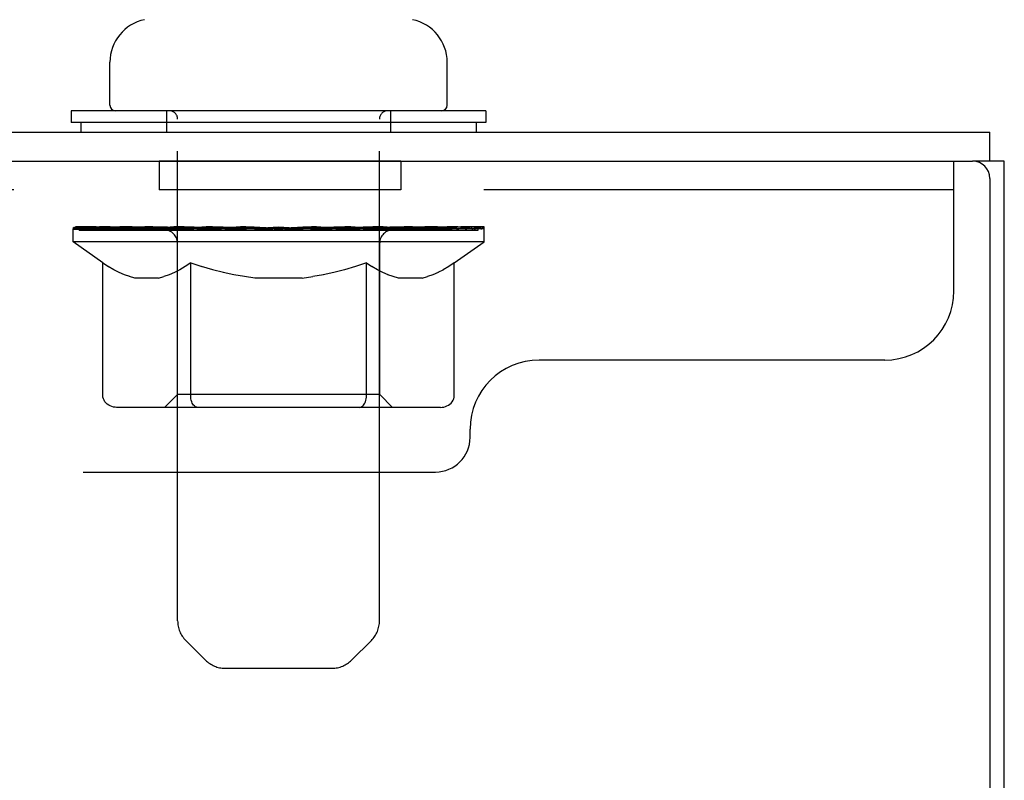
# Model space of a CAD drawing. Header units: inches. Extents: x 0 to 309, y 0 to 200.
# Tile 94 of 109: x 197.16 to 200.72, y 132.04 to 134.79. Entities that reach past the tile are written whole.
import ezdxf

# ---------------------------------------------------------------- set-up
doc = ezdxf.new("R2010")
doc.units = ezdxf.units.IN
doc.header["$LTSCALE"] = 17
doc.header["$MEASUREMENT"] = 0
doc.linetypes.add('HIDDEN', pattern=[0.2, 0.1, -0.1])
doc.layers.get('0').update_dxf_attribs({"linetype": 'CONTINUOUS'})
doc.layers.add('02___PRT_ALL_AXES', color=7, linetype='CONTINUOUS')
doc.layers.add('DEFAULT_2', color=8, linetype='HIDDEN')

msp = doc.modelspace()

# ---------------------------------------------------------------- linework, layer by layer
at = {"color": 7, "linetype": 'Continuous'}
for p, q in [((197.4838, 134.4807), (197.4838, 134.6365)), ((198.7038, 134.4807), (198.7038, 134.6365)), ((197.3438, 134.4607), (197.3438, 134.4187)), ((198.8438, 134.4607), (197.3438, 134.4607)), ((198.8438, 134.4607), (198.8438, 134.4187)), ((198.8438, 134.4187), (197.3438, 134.4187)), ((197.3788, 134.4187), (197.3788, 134.3827)), ((198.8088, 134.4187), (198.8088, 134.3827)), ((200.6668, 134.2787), (200.6668, 134.3827)), ((200.7188, 134.2787), (200.6043, 134.2787)), ((200.7188, 62.4867), (200.7188, 134.2787))]:
    msp.add_line(p, q, dxfattribs=at)
at = {"color": 3, "linetype": 'Continuous'}
for p, q in [((164.9653, 134.3827), (200.6668, 134.3827)), ((164.9658, 134.2787), (200.6043, 134.2787)), ((200.6668, 134.2162), (200.6668, 62.5492))]:
    msp.add_line(p, q, dxfattribs=at)
at = {"color": 7, "linetype": 'Continuous'}
for centre, radius, start, end in [((197.6408, 134.6365), 0.157, 101.6478, 180), ((198.5468, 134.6365), 0.157, 0, 78.3522), ((197.5038, 134.4807), 0.02, 180, 270), ((198.6838, 134.4807), 0.02, 270, 360)]:
    msp.add_arc(centre, radius, start, end, dxfattribs=at)
at = {"color": 3, "linetype": 'Continuous'}
msp.add_arc((200.6043, 134.2162), 0.0625, 0, 90, dxfattribs=at)
at = {"layer": '02___PRT_ALL_AXES', "color": 8, "linetype": 'HIDDEN'}
for p, q in [((197.6616, 134.2787), (197.6616, 134.1747)), ((198.5366, 134.2787), (197.6616, 134.2787)), ((198.5366, 134.2787), (198.5366, 134.1747)), ((198.5366, 134.1747), (197.6616, 134.1747))]:
    msp.add_line(p, q, dxfattribs=at)
at = {"layer": 'DEFAULT_2', "color": 8, "linetype": 'HIDDEN'}
for p, q in [((197.6888, 134.4607), (197.6888, 134.3827)), ((198.4988, 134.4607), (198.4988, 134.3827)), ((197.7288, 132.6151), (197.7288, 134.4307)), ((198.4588, 132.6151), (198.4588, 134.4307)), ((200.5366, 133.8087), (200.5366, 134.2787)), ((200.5366, 134.1747), (164.9116, 134.1747)), ((197.3503, 133.986), (197.3503, 134.0329)), ((197.3503, 134.0326), (197.707, 134.0326)), ((197.3515, 134.0326), (197.3515, 134.0381)), ((197.4918, 134.0366), (197.3515, 134.0381)), ((197.3616, 134.0329), (197.3616, 134.0407)), ((197.3722, 134.029), (197.3722, 134.033)), ((197.3722, 134.029), (198.8154, 134.029)), ((197.3826, 134.029), (197.3826, 134.033)), ((197.3837, 134.029), (197.3837, 134.033)), ((197.3951, 134.0329), (197.3951, 134.0407)), ((197.4146, 134.029), (197.4146, 134.033)), ((197.4168, 134.029), (197.4168, 134.033)), ((197.4499, 134.0329), (197.4499, 134.0407)), ((197.4673, 134.029), (197.4673, 134.033)), ((197.4705, 134.029), (197.4705, 134.033)), ((197.4918, 134.0326), (197.4918, 134.0366)), ((197.5243, 134.0329), (197.5243, 134.0407)), ((197.5256, 134.029), (197.5256, 134.0326)), ((197.5263, 134.029), (197.5263, 134.0326)), ((197.5294, 134.029), (197.5294, 134.0326)), ((197.5389, 134.029), (197.5389, 134.033)), ((197.5392, 134.029), (197.5392, 134.0326)), ((197.5431, 134.029), (197.5431, 134.033)), ((197.5463, 134.029), (197.5463, 134.0338)), ((197.5502, 134.029), (197.5502, 134.0326)), ((197.5695, 134.029), (197.5695, 134.0326)), ((197.5876, 134.029), (197.5876, 134.0326)), ((197.59, 134.029), (197.59, 134.0358)), ((197.6159, 134.0329), (197.6159, 134.0407)), ((197.6159, 134.029), (197.6159, 134.0326)), ((197.6275, 134.029), (197.6275, 134.033)), ((197.6325, 134.029), (197.6325, 134.033)), ((197.6404, 134.029), (197.6404, 134.0326)), ((197.6561, 134.029), (197.6561, 134.0375)), ((197.6767, 134.029), (197.6767, 134.0326)), ((197.6794, 134.029), (197.6794, 134.0326)), ((197.707, 134.029), (197.707, 134.0326)), ((197.7853, 134.0326), (197.7196, 134.0326)), ((197.7221, 134.0329), (197.7221, 134.0407)), ((197.7302, 134.029), (197.7302, 134.033)), ((197.7358, 134.029), (197.7358, 134.033)), ((197.7425, 134.029), (197.7425, 134.0389)), ((197.7502, 134.029), (197.7502, 134.0326)), ((197.7615, 134.029), (197.7615, 134.0326)), ((197.7853, 134.029), (197.7853, 134.0326)), ((197.873, 134.0326), (197.8104, 134.0326)), ((197.8342, 134.029), (197.8342, 134.0326)), ((197.8395, 134.0329), (197.8395, 134.0407)), ((197.8439, 134.029), (197.8439, 134.033)), ((197.8467, 134.029), (197.8467, 134.0399)), ((197.8501, 134.029), (197.8501, 134.033)), ((197.8594, 134.029), (197.8594, 134.0331)), ((197.873, 134.029), (197.873, 134.0326)), ((197.9674, 134.0326), (197.9097, 134.0326)), ((197.926, 134.029), (197.926, 134.0326)), ((197.9591, 134.0326), (198.0938, 134.0407)), ((197.9647, 134.0329), (197.9647, 134.0407)), ((197.9653, 134.0405), (197.9647, 134.0407)), ((197.9653, 134.033), (197.9653, 134.0405)), ((197.9653, 134.029), (197.9653, 134.033)), ((197.9674, 134.029), (197.9674, 134.0326)), ((197.9703, 134.029), (197.9703, 134.0332)), ((197.9717, 134.029), (197.9717, 134.033)), ((198.0656, 134.0326), (198.0147, 134.0326)), ((198.0229, 134.029), (198.0229, 134.0326)), ((198.0656, 134.029), (198.0656, 134.0326)), ((198.0908, 134.0331), (198.0905, 134.033)), ((198.0905, 134.029), (198.0905, 134.033)), ((198.0908, 134.029), (198.0908, 134.0331)), ((198.0938, 134.0329), (198.0938, 134.0407)), ((198.0938, 134.0407), (198.2286, 134.0326)), ((198.0968, 134.029), (198.0968, 134.0331)), ((198.0968, 134.0331), (198.0971, 134.033)), ((198.0971, 134.029), (198.0971, 134.033)), ((198.122, 134.029), (198.122, 134.0326)), ((198.122, 134.0326), (198.1729, 134.0326)), ((198.1647, 134.029), (198.1647, 134.0326)), ((198.2159, 134.029), (198.2159, 134.033)), ((198.2173, 134.029), (198.2173, 134.0332)), ((198.2203, 134.029), (198.2203, 134.0326)), ((198.2203, 134.0326), (198.2779, 134.0326)), ((198.2223, 134.0405), (198.2229, 134.0407)), ((198.2223, 134.033), (198.2223, 134.0405)), ((198.2223, 134.029), (198.2223, 134.033)), ((198.2229, 134.0329), (198.2229, 134.0407)), ((198.2616, 134.029), (198.2616, 134.0326)), ((198.3146, 134.029), (198.3146, 134.0326)), ((198.3146, 134.0326), (198.3772, 134.0326)), ((198.3282, 134.029), (198.3282, 134.0331)), ((198.3375, 134.029), (198.3375, 134.033)), ((198.341, 134.029), (198.341, 134.0399)), ((198.3437, 134.029), (198.3437, 134.033)), ((198.3481, 134.0329), (198.3481, 134.0407)), ((198.3535, 134.029), (198.3535, 134.0326)), ((198.4023, 134.029), (198.4023, 134.0326)), ((198.4023, 134.0326), (198.468, 134.0326)), ((198.4262, 134.029), (198.4262, 134.0326)), ((198.4374, 134.029), (198.4374, 134.0326)), ((198.4451, 134.029), (198.4451, 134.0389)), ((198.4518, 134.029), (198.4518, 134.033)), ((198.4574, 134.029), (198.4574, 134.033)), ((198.4656, 134.0329), (198.4656, 134.0407)), ((198.4806, 134.029), (198.4806, 134.0326)), ((198.4806, 134.0326), (198.7096, 134.0326)), ((198.5082, 134.029), (198.5082, 134.0326)), ((198.5109, 134.029), (198.5109, 134.0326)), ((198.5315, 134.029), (198.5315, 134.0375)), ((198.5472, 134.029), (198.5472, 134.0326)), ((198.5551, 134.029), (198.5551, 134.033)), ((198.5601, 134.029), (198.5601, 134.033)), ((198.5717, 134.0329), (198.5717, 134.0407)), ((198.5718, 134.029), (198.5718, 134.0326)), ((198.5976, 134.029), (198.5976, 134.0358)), ((198.6, 134.029), (198.6, 134.0326)), ((198.6181, 134.029), (198.6181, 134.0326)), ((198.6374, 134.029), (198.6374, 134.0326)), ((198.6413, 134.029), (198.6413, 134.0338)), ((198.6445, 134.029), (198.6445, 134.033)), ((198.6485, 134.029), (198.6485, 134.0326)), ((198.6487, 134.029), (198.6487, 134.033)), ((198.6583, 134.029), (198.6583, 134.0326)), ((198.6613, 134.029), (198.6613, 134.0326)), ((198.662, 134.029), (198.662, 134.0326)), ((198.6634, 134.0329), (198.6634, 134.0407)), ((198.7171, 134.029), (198.7171, 134.033)), ((198.7204, 134.029), (198.7204, 134.033)), ((198.7377, 134.0329), (198.7377, 134.0407)), ((198.7708, 134.029), (198.7708, 134.033)), ((198.773, 134.029), (198.773, 134.033)), ((198.7925, 134.0329), (198.7925, 134.0407)), ((198.8039, 134.029), (198.8039, 134.033)), ((198.805, 134.029), (198.805, 134.033)), ((198.8154, 134.029), (198.8154, 134.033)), ((198.826, 134.0329), (198.826, 134.0407)), ((198.8373, 133.986), (198.8373, 134.0407)), ((198.8373, 133.986), (197.3503, 133.986)), ((197.4581, 133.9105), (197.3503, 133.986)), ((197.7279, 133.4341), (197.7279, 133.9824)), ((198.4597, 133.4341), (198.4597, 133.9824)), ((198.7295, 133.9105), (198.8373, 133.986)), ((197.4581, 133.4308), (197.4581, 133.9105)), ((197.4581, 133.9105), (197.4782, 133.8971)), ((197.776, 133.9105), (197.7559, 133.8971)), ((197.776, 133.4308), (197.776, 133.9105)), ((197.776, 133.9105), (197.8161, 133.8971)), ((198.4116, 133.9105), (198.3715, 133.8971)), ((198.4116, 133.4308), (198.4116, 133.9105)), ((198.4116, 133.9105), (198.4317, 133.8971)), ((198.7295, 133.9105), (198.7094, 133.8971)), ((198.7295, 133.4308), (198.7295, 133.9105)), ((197.4979, 133.8854), (197.478, 133.8973)), ((197.5172, 133.8754), (197.4976, 133.8856)), ((197.5363, 133.8671), (197.5169, 133.8756)), ((197.7173, 133.8756), (197.6978, 133.8671)), ((197.7366, 133.8856), (197.7169, 133.8754)), ((197.7561, 133.8973), (197.7362, 133.8854)), ((197.8555, 133.8854), (197.8156, 133.8973)), ((197.8941, 133.8754), (197.8548, 133.8856)), ((197.9323, 133.8671), (197.8934, 133.8756)), ((198.2942, 133.8756), (198.2553, 133.8671)), ((198.3328, 133.8856), (198.2935, 133.8754)), ((198.372, 133.8973), (198.3321, 133.8854)), ((198.4514, 133.8854), (198.4315, 133.8973)), ((198.4707, 133.8754), (198.4511, 133.8856)), ((198.4898, 133.8671), (198.4704, 133.8756)), ((198.6708, 133.8756), (198.6513, 133.8671)), ((198.6901, 133.8856), (198.6704, 133.8754)), ((198.7096, 133.8973), (198.6897, 133.8854)), ((197.5554, 133.8605), (197.536, 133.8672)), ((197.5743, 133.8555), (197.5552, 133.8605)), ((197.6598, 133.8555), (197.5743, 133.8555)), ((197.6598, 133.8555), (197.679, 133.8605)), ((197.6981, 133.8672), (197.6788, 133.8605)), ((197.9704, 133.8605), (197.9317, 133.8672)), ((198.0083, 133.8555), (197.97, 133.8605)), ((198.1794, 133.8555), (198.0083, 133.8555)), ((198.1794, 133.8555), (198.2176, 133.8605)), ((198.2559, 133.8672), (198.2172, 133.8605)), ((198.5089, 133.8605), (198.4895, 133.8672)), ((198.5278, 133.8555), (198.5087, 133.8605)), ((198.6133, 133.8555), (198.5278, 133.8555)), ((198.6133, 133.8555), (198.6324, 133.8605)), ((198.6516, 133.8672), (198.6323, 133.8605)), ((200.2866, 133.5587), (199.0366, 133.5587)), ((197.7279, 133.4341), (197.6813, 133.3875)), ((198.4597, 133.4341), (197.7279, 133.4341)), ((198.4597, 133.4341), (198.5063, 133.3875)), ((198.6794, 133.3875), (197.5082, 133.3875)), ((198.3866, 133.3875), (198.3896, 133.3878)), ((198.3955, 133.3903), (198.3984, 133.3926)), ((198.3984, 133.3926), (198.4011, 133.3955)), ((198.7866, 133.2787), (198.7866, 133.3087)), ((166.7866, 133.1537), (198.6616, 133.1537)), ((197.8295, 132.473), (197.7581, 132.5444)), ((198.3581, 132.473), (198.4295, 132.5444)), ((197.9002, 132.4437), (198.2874, 132.4437))]:
    msp.add_line(p, q, dxfattribs=at)
for points in [[(197.5082, 133.3875), (197.5022, 133.3878), (197.4962, 133.3887), (197.4904, 133.3903), (197.4847, 133.3926), (197.4793, 133.3955), (197.4742, 133.399), (197.4697, 133.4031), (197.4658, 133.4078), (197.4626, 133.413), (197.4602, 133.4186), (197.4587, 133.4246), (197.4581, 133.4308)], [(197.801, 133.3875), (197.798, 133.3878), (197.795, 133.3887), (197.7921, 133.3903), (197.7892, 133.3926), (197.7865, 133.3955), (197.784, 133.399), (197.7818, 133.4031), (197.7798, 133.4078), (197.7782, 133.413), (197.777, 133.4186), (197.7763, 133.4246), (197.776, 133.4308)], [(198.4011, 133.3955), (198.4036, 133.399), (198.4059, 133.4031), (198.4078, 133.4078), (198.4094, 133.413)], [(198.4094, 133.413), (198.4106, 133.4186), (198.4114, 133.4246), (198.4116, 133.4308)], [(198.4106, 133.4186), (198.4114, 133.4246), (198.4116, 133.4308)], [(198.6794, 133.3875), (198.6854, 133.3878), (198.6914, 133.3887), (198.6973, 133.3903), (198.703, 133.3926), (198.7084, 133.3955), (198.7134, 133.399), (198.7179, 133.4031), (198.7218, 133.4078), (198.725, 133.413), (198.7274, 133.4186), (198.7289, 133.4246), (198.7295, 133.4308)], [(198.3896, 133.3878), (198.3926, 133.3887), (198.3955, 133.3903)], [(198.4036, 133.399), (198.4059, 133.4031), (198.4078, 133.4078)]]:
    msp.add_lwpolyline(points, dxfattribs=at)
for centre, radius, start, end in [((197.6988, 134.4307), 0.03, 0, 90), ((198.4888, 134.4307), 0.03, 90, 180), ((197.6813, 133.9824), 0.0466, 0, 90), ((198.5063, 133.9824), 0.0466, 90, 180), ((200.2866, 133.8087), 0.25, 270, 360), ((199.0366, 133.3087), 0.25, 90, 180), ((198.6616, 133.2787), 0.125, 270, 360), ((197.8288, 132.6151), 0.1, 180, 225), ((198.3588, 132.6151), 0.1, 315, 360), ((197.9002, 132.5437), 0.1, 225, 270), ((198.2874, 132.5437), 0.1, 270, 315)]:
    msp.add_arc(centre, radius, start, end, dxfattribs=at)
for centre, major_axis, ratio, start_param, end_param in [((198.0938, 134.0407), (0.7435, 0.0078), 0.059247, 9.249624, 9.431866), ((198.0938, 134.0407), (0.7435, 0), 0.060167, -3.084065, -2.96706), ((198.0938, 134.0407), (0.7435, 0.0153), 0.056515, 2.79136, 2.965893), ((197.3788, 134.0268), (0.2318, -0.0024), 0.059247, 0.601702, 1.645657), ((197.2987, 134.0268), (0.2318, 0.0024), 0.059247, 0.251393, 1.295349), ((198.0938, 134.0407), (0.7435, -0.0078), 0.059247, -2.966439, -2.791906), ((197.2987, 134.019), (0.2318, 0.0048), 0.056515, 1.199244, 1.294804), ((197.3788, 134.019), (0.2318, 0), 0.060167, 1.549477, 1.645036), ((197.3828, 134.0217), (0.1922, 0.002), 0.059247, 1.051627, 1.625044), ((197.3271, 134.019), (0.2318, 0.0024), 0.059247, 1.16236, 1.374323), ((197.3597, 134.0217), (0.1922, 0.004), 0.056515, 0.876548, 1.449966), ((197.4275, 134.0217), (0.1922, 0), 0.060167, 1.226781, 1.800198), ((198.0938, 134.0407), (0.7435, 0.0224), 0.052059, 2.616423, 2.790956), ((197.4522, 134.0268), (0.2318, -0.0048), 0.056515, 0.77678, 1.820736), ((197.2944, 134.0268), (0.2318, 0.0048), 0.056515, 0.076315, 1.120271), ((198.0938, 134.0407), (0.7435, -0.0153), 0.056515, -2.79136, -2.616827), ((197.2944, 134.019), (0.2318, 0.007), 0.052059, 1.024308, 1.119867), ((197.4522, 134.019), (0.2318, -0.0024), 0.059247, 1.724631, 1.82019), ((197.3589, 134.0217), (0.1922, 0.0058), 0.052059, 0.701611, 1.275029), ((197.4924, 134.0217), (0.1922, -0.002), 0.059247, 1.401935, 1.975352), ((198.0938, 134.0407), (0.7435, 0.0288), 0.046022, 2.441677, 2.61621), ((197.5452, 134.0268), (0.2318, -0.007), 0.052059, 0.951717, 1.995673), ((197.3145, 134.0268), (0.2318, 0.007), 0.052059, -0.098622, 0.945334), ((198.0938, 134.0407), (0.7435, -0.0224), 0.052059, -2.616423, -2.441891), ((197.3145, 134.019), (0.2318, 0.009), 0.046022, 0.849561, 0.945121), ((197.5452, 134.019), (0.2318, -0.0048), 0.056515, 1.899709, 1.995269), ((197.3804, 134.0217), (0.1922, 0.0074), 0.046022, 0.526865, 1.100283), ((197.5756, 134.0217), (0.1922, -0.004), 0.056515, 1.577013, 2.150431), ((197.3271, 134.0268), (0.2318, 0), 0.060167, 0.426548, 0.780915), ((198.0938, 134.0407), (0.7435, 0.0343), 0.038593, 2.267147, 2.44168), ((197.6547, 134.0268), (0.2318, -0.009), 0.046022, 1.126463, 2.170419), ((198.0938, 134.0407), (0.7435, -0.0288), 0.046022, -2.441677, -2.267144), ((197.3582, 134.0268), (0.2318, 0.009), 0.046022, -0.273368, 0.770588), ((197.3582, 134.019), (0.2318, 0.0107), 0.038593, 0.675031, 0.77059), ((197.6547, 134.019), (0.2318, -0.007), 0.052059, 2.074646, 2.170205), ((197.4236, 134.0217), (0.1922, 0.0089), 0.038593, 0.352335, 0.925752), ((197.6746, 134.0217), (0.1922, -0.0058), 0.052059, 1.75195, 2.325367), ((198.0938, 134.0407), (0.7435, 0.0388), 0.030002, 2.09283, 2.267363), ((197.7777, 134.0268), (0.2318, -0.0107), 0.038593, 1.300994, 2.344949), ((198.0938, 134.0407), (0.7435, -0.0343), 0.038593, -2.267147, -2.092614), ((197.4243, 134.0268), (0.2318, 0.0107), 0.038593, -0.447899, 0.596057), ((197.4243, 134.019), (0.2318, 0.0121), 0.030002, 0.500714, 0.596274), ((197.7777, 134.019), (0.2318, -0.009), 0.046022, 2.249392, 2.344952), ((197.4872, 134.0217), (0.1922, 0.01), 0.030002, 0.178018, 0.751436), ((197.7863, 134.0217), (0.1922, -0.0074), 0.046022, 1.926696, 2.500114), ((197.5107, 134.0268), (0.2318, 0.0121), 0.030002, -0.622215, 0.421741), ((198.0938, 134.0407), (0.7435, 0.0421), 0.020513, 1.918702, 2.093235), ((197.9102, 134.0268), (0.2318, -0.0121), 0.030002, 1.47531, 2.519266), ((198.0938, 134.0407), (0.7435, -0.0388), 0.030002, -2.09283, -1.918297), ((197.5107, 134.019), (0.2318, 0.0131), 0.020513, 0.326586, 0.422146), ((197.9102, 134.019), (0.2318, -0.0107), 0.038593, 2.423923, 2.519482), ((197.5692, 134.0217), (0.1922, 0.0109), 0.020513, 0.00389, 0.577307), ((197.9073, 134.0217), (0.1922, -0.0089), 0.038593, 2.101227, 2.674644), ((197.6148, 134.0268), (0.2318, 0.0131), 0.020513, -0.796343, 0.247613), ((198.0938, 134.0407), (0.7435, 0.0441), 0.010411, 1.744712, 1.919245), ((198.0483, 134.0268), (0.2318, -0.0131), 0.020513, 1.649438, 2.693394), ((198.0938, 134.0407), (0.7435, -0.0421), 0.020513, -1.918702, -1.744169), ((197.6148, 134.019), (0.2318, 0.0137), 0.010411, 0.152596, 0.248156), ((198.0483, 134.019), (0.2318, -0.0121), 0.030002, 2.598239, 2.693799), ((197.6672, 134.0217), (0.1922, 0.0114), 0.010411, 6.113086, 6.686503), ((198.034, 134.0217), (0.1922, -0.01), 0.030002, 2.275543, 2.848961), ((197.7335, 134.0268), (0.2318, 0.0137), 0.010411, -0.970333, -0.000837), ((198.1878, 134.0268), (0.2318, -0.0137), 0.010411, 1.823428, 2.867384), ((198.0938, 134.0407), (0.7435, -0.0441), 0.010411, -1.744712, -1.570179), ((198.1878, 134.019), (0.2318, -0.0131), 0.020513, 2.772368, 2.867927), ((198.1626, 134.0217), (0.1922, -0.0109), 0.020513, 2.449671, 3.023089), ((197.9998, 134.0268), (0.2318, 0.0137), 0.010411, 0.274209, 1.318165), ((197.8986, 134.0217), (0.1922, 0.0114), 0.010411, -0.000452, 0.517932), ((197.8631, 134.019), (0.2318, 0.0137), 0.010411, 0.099676, 0.195236), ((198.0938, 134.0407), (0.7435, 0.0441), 0.010411, -1.571413, -1.39688), ((198.3245, 134.019), (0.2318, -0.0137), 0.010411, 2.946357, 3.041917), ((198.289, 134.0217), (0.1922, -0.0114), 0.010411, 2.623661, 3.142044), ((198.1393, 134.0268), (0.2318, 0.0131), 0.020513, 0.448199, 1.492154), ((198.0251, 134.0217), (0.1922, 0.0109), 0.020513, 0.118504, 0.691921), ((197.9998, 134.019), (0.2318, 0.0131), 0.020513, 0.273666, 0.369225), ((198.4541, 134.0268), (0.2318, -0.0137), 0.010411, -3.140756, -2.17126), ((198.0938, 134.0407), (0.7435, 0.0421), 0.020513, -1.397424, -1.222891), ((198.0938, 134.0407), (0.7435, -0.0441), 0.010411, 1.222347, 1.39688), ((198.2774, 134.0268), (0.2318, 0.0121), 0.030002, 0.622327, 1.666283), ((198.1536, 134.0217), (0.1922, 0.01), 0.030002, 0.292632, 0.86605), ((198.5204, 134.0217), (0.1922, -0.0114), 0.010411, 2.738275, 3.311692), ((198.5728, 134.0268), (0.2318, -0.0131), 0.020513, 2.89398, 3.937936), ((198.1393, 134.019), (0.2318, 0.0121), 0.030002, 0.447794, 0.543354), ((198.5728, 134.019), (0.2318, -0.0137), 0.010411, 2.893437, 2.988996), ((198.4099, 134.0268), (0.2318, 0.0107), 0.038593, 0.796643, 1.840599), ((198.0938, 134.0407), (0.7435, 0.0388), 0.030002, -1.223295, -1.048762), ((198.0938, 134.0407), (0.7435, -0.0421), 0.020513, 1.048358, 1.222891), ((198.2803, 134.0217), (0.1922, 0.0089), 0.038593, 0.466948, 1.040366), ((198.6184, 134.0217), (0.1922, -0.0109), 0.020513, 2.564285, 3.137703), ((198.6769, 134.0268), (0.2318, -0.0121), 0.030002, 2.719852, 3.763807), ((198.5329, 134.0268), (0.2318, 0.009), 0.046022, 0.971174, 2.01513), ((198.2774, 134.019), (0.2318, 0.0107), 0.038593, 0.62211, 0.71767), ((198.6769, 134.019), (0.2318, -0.0131), 0.020513, 2.719447, 2.815007), ((198.0938, 134.0407), (0.7435, 0.0343), 0.038593, -1.048979, -0.874446), ((198.0938, 134.0407), (0.7435, -0.0388), 0.030002, 0.874229, 1.048762), ((198.4013, 134.0217), (0.1922, 0.0074), 0.046022, 0.641479, 1.214897), ((198.6425, 134.0268), (0.2318, 0.007), 0.052059, 1.14592, 2.189876), ((198.7004, 134.0217), (0.1922, -0.01), 0.030002, 2.390157, 2.963574), ((198.7633, 134.0268), (0.2318, -0.0107), 0.038593, 2.545535, 3.589491), ((198.513, 134.0217), (0.1922, 0.0058), 0.052059, 0.816225, 1.389643), ((198.4099, 134.019), (0.2318, 0.009), 0.046022, 0.796641, 0.892201), ((198.7633, 134.019), (0.2318, -0.0121), 0.030002, 2.545319, 2.640878), ((198.7354, 134.0268), (0.2318, 0.0048), 0.056515, 1.320857, 2.364813), ((198.0938, 134.0407), (0.7435, 0.0288), 0.046022, -0.874448, -0.699915), ((198.0938, 134.0407), (0.7435, -0.0343), 0.038593, 0.699913, 0.874446), ((198.764, 134.0217), (0.1922, -0.0089), 0.038593, 2.21584, 2.789258), ((198.8294, 134.0268), (0.2318, -0.009), 0.046022, 2.371005, 3.41496), ((198.612, 134.0217), (0.1922, 0.004), 0.056515, 0.991162, 1.564579), ((198.8088, 134.0268), (0.2318, 0.0024), 0.059247, 1.495935, 2.539891), ((198.8731, 134.0268), (0.2318, -0.007), 0.052059, 2.196258, 3.240214), ((198.8072, 134.0217), (0.1922, -0.0074), 0.046022, 2.04131, 2.614727), ((198.5329, 134.019), (0.2318, 0.007), 0.052059, 0.971387, 1.066947), ((198.8294, 134.019), (0.2318, -0.0107), 0.038593, 2.371002, 2.466562), ((198.8605, 134.0268), (0.2318, 0), 0.060167, 1.671089, 2.715045), ((198.8932, 134.0268), (0.2318, -0.0048), 0.056515, 2.021322, 3.065278), ((198.6952, 134.0217), (0.1922, 0.002), 0.059247, 1.16624, 1.739658), ((198.0938, 134.0407), (0.7435, 0.0224), 0.052059, -0.699702, -0.525169), ((198.0938, 134.0407), (0.7435, -0.0288), 0.046022, 0.525382, 0.699915), ((198.8889, 134.0268), (0.2318, -0.0024), 0.059247, 1.846243, 2.890199), ((198.8287, 134.0217), (0.1922, -0.0058), 0.052059, 1.866564, 2.439981), ((198.7602, 134.0217), (0.1922, 0), 0.060167, 1.341394, 1.914812), ((198.828, 134.0217), (0.1922, -0.004), 0.056515, 1.691627, 2.265045), ((198.8049, 134.0217), (0.1922, -0.002), 0.059247, 1.516549, 2.089966), ((198.6425, 134.019), (0.2318, 0.0048), 0.056515, 1.146324, 1.241883), ((198.8731, 134.019), (0.2318, -0.009), 0.046022, 2.196472, 2.292031), ((198.0938, 134.0407), (0.7435, 0.0153), 0.056515, -0.524765, -0.350233), ((198.0938, 134.0407), (0.7435, -0.0224), 0.052059, 0.350636, 0.525169), ((198.7354, 134.019), (0.2318, 0.0024), 0.059247, 1.321402, 1.416962), ((198.8932, 134.019), (0.2318, -0.007), 0.052059, 2.021726, 2.117285), ((198.0938, 134.0407), (0.7435, 0.0078), 0.059247, -0.349687, -0.175154), ((198.0938, 134.0407), (0.7435, -0.0153), 0.056515, 0.1757, 0.350233), ((198.8088, 134.019), (0.2318, 0), 0.060167, 1.496556, 1.592116), ((198.8889, 134.019), (0.2318, -0.0048), 0.056515, 1.846789, 1.942348), ((198.8605, 134.019), (0.2318, -0.0024), 0.059247, 1.67171, 1.76727), ((198.0938, 134.0407), (0.7435, 0), 0.060167, -0.174533, 0), ((198.0938, 134.0407), (0.7435, -0.0078), 0.059247, 0.000621, 0.175154)]:
    msp.add_ellipse(centre, major_axis=major_axis, ratio=ratio, start_param=start_param, end_param=end_param, dxfattribs=at)

doc.saveas('drawing.dxf')
